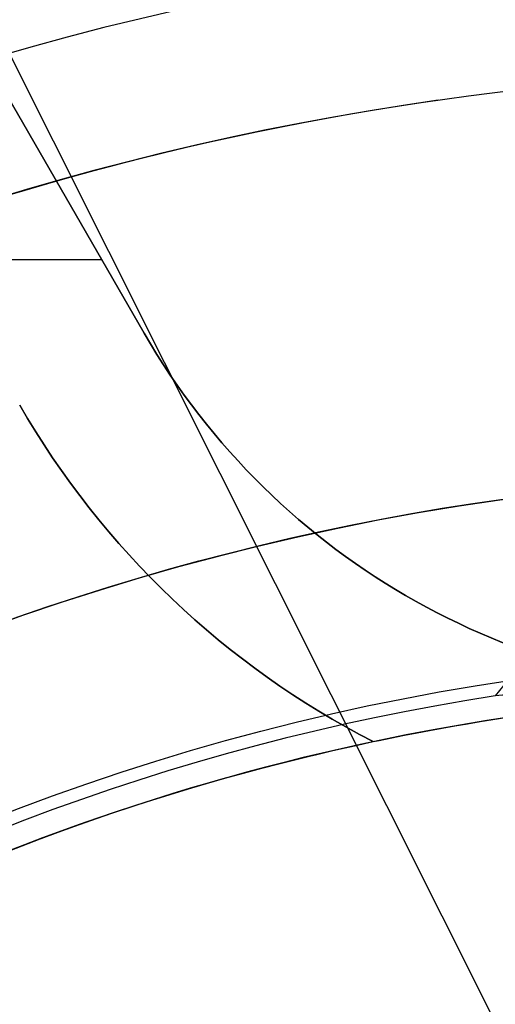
# Model space of a CAD drawing. Extents: x 16119 to 17321, y -6854 to -5812.
# Tile 24 of 68: x 16708 to 16715, y -6444 to -6430. Entities that reach past the tile are written whole.
import ezdxf

# ---------------------------------------------------------------- set-up
doc = ezdxf.new("R2010")
doc.units = 0
doc.layers.get('0').update_dxf_attribs({"linetype": 'CONTINUOUS'})
for name, color, linetype in [('BLANCO_METALICO', 7, 'CONTINUOUS'), ('COLOR', 7, 'CONTINUOUS'), ('LUZ', 7, 'CONTINUOUS')]:
    doc.layers.add(name, color=color, linetype=linetype)

msp = doc.modelspace()

# ---------------------------------------------------------------- linework, layer by layer
at = {"extrusion": (-0.2249510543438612, 1.815235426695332e-15, 0.974370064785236)}
msp.add_lwpolyline([(6430.280943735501, 16368.81340159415), (6429.80552891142, 16368.47828393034), (6429.332365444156, 16368.13909265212), (6428.861502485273, 16367.79585114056), (6428.392988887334, 16367.44858360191), (6427.926873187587, 16367.09731506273), (6427.463203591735, 16366.74207136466), (6427.002027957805, 16366.38287915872), (6426.543393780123, 16366.01976589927), (6426.087348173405, 16365.65275983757), (6425.633937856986, 16365.28189001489), (6425.183209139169, 16364.9071862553), (6424.735207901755, 16364.52867915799), (6424.289979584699, 16364.14640008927), (6423.84756917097, 16363.76038117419), (6423.40802117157, 16363.3706552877), (6422.971379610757, 16362.97725604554), (6422.537688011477, 16362.58021779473), (6422.106989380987, 16362.17957560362), (6421.679326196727, 16361.77536525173), (6421.254740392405, 16361.36762321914), (6420.833273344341, 16360.95638667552), (6420.414965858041, 16360.54169346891), (6419.999858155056, 16360.12358211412), (6419.587989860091, 16359.70209178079), (6419.179399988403, 16359.27726228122), (6418.77412693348, 16358.84913405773), (6418.372208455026, 16358.41774816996), (6417.973681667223, 16357.98314628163), (6417.578583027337, 16357.54537064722), (6417.186948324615, 16357.10446409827), (6416.79881266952, 16356.66047002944), (6416.414210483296, 16356.21343238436), (6416.033175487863, 16355.76339564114), (6415.655740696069, 16355.31040479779), (6415.281938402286, 16354.85450535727), (6414.911800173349, 16354.39574331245), (6414.545356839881, 16353.93416513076), (6414.182638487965, 16353.46981773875), (6413.823674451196, 16353.00274850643), (6413.468493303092, 16352.53300523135), (6413.117122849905, 16352.06063612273), (6412.769590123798, 16351.5856897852), (6412.425921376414, 16351.10821520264), (6412.086142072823, 16350.62826172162), (6411.750276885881, 16350.14587903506), (6411.418349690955, 16349.66111716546), (6411.090383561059, 16349.17402644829), (6410.766400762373, 16348.68465751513), (6410.446422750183, 16348.19306127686), (6410.130470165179, 16347.6992889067), (6409.818562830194, 16347.2033918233), (6409.510719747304, 16346.70542167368), (6409.206959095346, 16346.20543031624), (6408.907298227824, 16345.70346980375), (6408.611753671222, 16345.19959236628), (6408.320341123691, 16344.69385039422), (6408.033075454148, 16344.18629642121), (6407.749970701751, 16343.67698310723), (6407.471040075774, 16343.16596322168), (6407.19629595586, 16342.65328962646), (6406.925749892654, 16342.13901525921), (6406.659412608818, 16341.62319311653), (6406.397294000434, 16341.10587623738), (6406.139403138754, 16340.58711768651), (6405.885748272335, 16340.06697053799), (6405.636336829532, 16339.54548785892), (6405.391175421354, 16339.02272269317), (6405.150269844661, 16338.49872804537), (6404.91362508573, 16337.97355686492), (6404.681245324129, 16337.44726203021), (6404.453133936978, 16336.91989633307), (6404.229293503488, 16336.39151246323), (6404.009725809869, 16335.86216299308), (6403.794431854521, 16335.33190036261), (6403.583411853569, 16334.80077686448), (6403.376665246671, 16334.2688446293), (6403.174190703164, 16333.7361556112), (6402.975986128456, 16333.2027615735), (6402.782048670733, 16332.6687140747), (6402.592374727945, 16332.13406445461), (6402.406959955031, 16331.59886382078), (6402.225799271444, 16331.06316303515), (6402.0488868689, 16330.52701270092), (6401.876216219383, 16329.99046314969), (6401.707780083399, 16329.45356442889), (6401.543570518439, 16328.91636628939), (6401.383578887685, 16328.37891817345), (6401.227795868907, 16327.8412692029), (6401.076211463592, 16327.30346816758), (6400.928815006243, 16326.76556351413), (6400.785595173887, 16326.22760333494), (6400.646539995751, 16325.68963535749), (6400.511636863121, 16325.15170693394), (6400.380872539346, 16324.61386503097), (6400.254233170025, 16324.07615621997), (6400.131704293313, 16323.53862666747), (6400.013270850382, 16323.00132212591), (6399.898917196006, 16322.46428792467), (6399.788627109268, 16321.9275689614), (6399.682383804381, 16321.39120969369), (6399.580169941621, 16320.85525413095), (6399.481967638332, 16320.31974582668), (6399.387758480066, 16319.784727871), (6399.297523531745, 16319.25024288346), (6399.211243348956, 16318.71633300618), (6399.128897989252, 16318.18303989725), (6399.050467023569, 16317.65040472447), (6398.975929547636, 16317.11846815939), (6398.905264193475, 16316.58727037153), (6398.8384491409, 16316.05685102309), (6398.775462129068, 16315.52724926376), (6398.716280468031, 16314.99850372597), (6398.660881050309, 16314.47065252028), (6398.609240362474, 16313.9437332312), (6398.561334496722, 16313.41778291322), (6398.517139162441, 16312.89283808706), (6398.476629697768, 16312.36893473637), (6398.439781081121, 16311.84610830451), (6398.406567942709, 16311.32439369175), (6398.376964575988, 16310.80382525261), (6398.350944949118, 16310.2844367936), (6398.328482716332, 16309.76626157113), (6398.30955122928, 16309.24933228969), (6398.294123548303, 16308.7336811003), (6398.282172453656, 16308.21933959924), (6398.273670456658, 16307.70633882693), (6398.268589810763, 16307.19470926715), (6398.266902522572, 16306.6844808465), (6398.268649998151, 16306.16523207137), (6398.273912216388, 16305.64453279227), (6398.282718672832, 16305.12241456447), (6398.295098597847, 16304.59890954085), (6398.311080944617, 16304.07405047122), (6398.330694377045, 16303.54787070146), (6398.353967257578, 16303.02040417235), (6398.380927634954, 16302.49168541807), (6398.411603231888, 16301.96174956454), (6398.446021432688, 16301.43063232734), (6398.484209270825, 16300.89837000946), (6398.526193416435, 16300.36499949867), (6398.572000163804, 16299.83055826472), (6398.621655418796, 16299.29508435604), (6398.67518468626, 16298.75861639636), (6398.732613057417, 16298.22119358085), (6398.793965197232, 16297.68285567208), (6398.859265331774, 16297.14364299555), (6398.92853723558, 16296.60359643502), (6399.001804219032, 16296.06275742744), (6399.079089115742, 16295.52116795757), (6399.160414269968, 16294.97887055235), (6399.245801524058, 16294.43590827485), (6399.335272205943, 16293.89232471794), (6399.428847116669, 16293.34816399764), (6399.526546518, 16292.80347074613), (6399.628390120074, 16292.25829010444), (6399.734397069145, 16291.71266771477), (6399.844585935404, 16291.16664971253), (6399.958974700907, 16290.62028271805), (6400.077580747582, 16290.0736138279), (6400.200420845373, 16289.52669060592), (6400.327511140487, 16288.97956107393), (6400.458867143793, 16288.43227370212), (6400.59450371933, 16287.88487739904), (6400.734435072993, 16287.33742150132), (6400.878674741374, 16286.7899557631), (6401.027235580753, 16286.24253034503), (6401.180129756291, 16285.69519580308), (6401.337368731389, 16285.14800307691), (6401.498963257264, 16284.60100347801), (6401.664923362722, 16284.05424867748), (6401.835258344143, 16283.50779069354), (6402.009976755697, 16282.9616818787), (6402.189086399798, 16282.41597490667), (6402.372594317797, 16281.87072275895), (6402.560506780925, 16281.32597871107), (6402.75282928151, 16280.78179631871), (6402.949566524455, 16280.23822940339), (6403.150722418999, 16279.69533203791), (6403.356300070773, 16279.1531585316), (6403.566301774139, 16278.61176341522), (6403.780729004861, 16278.07120142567), (6403.999582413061, 16277.53152749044), (6404.222861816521, 16276.99279671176), (6404.450566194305, 16276.45506435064), (6404.682693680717, 16275.91838581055), (6404.91924155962, 16275.38281662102), (6405.160206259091, 16274.84841242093), (6405.405583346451, 16274.31522894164), (6405.65536752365, 16273.78332198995), (6405.909552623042, 16273.25274743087), (6406.168131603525, 16272.7235611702), (6406.431096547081, 16272.19581913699), (6406.698438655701, 16271.66957726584), (6406.97014824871, 16271.14489147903), (6407.246214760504, 16270.62181766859), (6407.526626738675, 16270.10041167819), (6407.811371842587, 16269.58072928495), (6408.100436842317, 16269.06282618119), (6408.39380761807, 16268.54675795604), (6408.691469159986, 16268.03258007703), (6408.993405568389, 16267.52034787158), (6409.299600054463, 16267.01011650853), (6409.610034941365, 16266.50194097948), (6409.924691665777, 16265.9958760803), (6410.243550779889, 16265.49197639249), (6410.566591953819, 16264.99029626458), (6410.893793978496, 16264.49088979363), (6411.225134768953, 16263.99381080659), (6411.560591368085, 16263.4991128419), (6411.900139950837, 16263.00684913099), (6412.24375582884, 16262.51707257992), (6412.591413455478, 16262.02983575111), (6412.943086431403, 16261.54519084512), (6413.298747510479, 16261.06318968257), (6413.658368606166, 16260.58388368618), (6414.021920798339, 16260.10732386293), (6414.389374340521, 16259.63356078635), (6414.760698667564, 16259.16264457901), (6415.135862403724, 16258.69462489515), (6415.514833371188, 16258.22955090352), (6415.897578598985, 16257.76747127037), (6416.284064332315, 16257.30843414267), (6416.674256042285, 16256.8524871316), (6417.068118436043, 16256.39967729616), (6417.465615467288, 16255.95005112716), (6417.866710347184, 16255.50365453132), (6418.27136555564, 16255.06053281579), (6418.679542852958, 16254.62073067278), (6419.09120329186, 16254.18429216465), (6419.506307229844, 16253.75126070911), (6419.924814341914, 16253.32167906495), (6420.346683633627, 16252.89558931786), (6420.771873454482, 16252.47303286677), (6421.20034151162, 16252.05405041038), (6421.632044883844, 16251.63868193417), (6422.066940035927, 16251.22696669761), (6422.504982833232, 16250.8189432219), (6422.946128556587, 16250.41464927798), (6423.390331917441, 16250.01412187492), (6423.837547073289, 16249.61739724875), (6424.287727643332, 16249.22451085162), (6424.740826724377, 16248.83549734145), (6425.196796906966, 16248.45039057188), (6425.655590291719, 16248.06922358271), (6426.117158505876, 16247.69202859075), (6426.581452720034, 16247.31883698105), (6427.048423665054, 16246.94967929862), (6427.518021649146, 16246.5845852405), (6427.990196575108, 16246.22358364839), (6428.464897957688, 16245.86670250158), (6428.942074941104, 16245.51396891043), (6429.421676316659, 16245.16540911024), (6429.903650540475, 16244.82104845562), (6430.387945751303, 16244.48091141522), (6430.874509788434, 16244.14502156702), (6431.363290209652, 16243.81340159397)], dxfattribs=at)
at = {"extrusion": (-0.224951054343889, -4.293857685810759e-14, 0.9743700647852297)}
msp.add_lwpolyline([(6429.523326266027, 16243.81340159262), (6429.057395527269, 16244.15072514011), (6428.593736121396, 16244.49198488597), (6428.132394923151, 16244.83715706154), (6427.673418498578, 16245.18621712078), (6427.216853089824, 16245.53913974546), (6426.762744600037, 16245.89589885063), (6426.311138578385, 16246.25646759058), (6425.862080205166, 16246.62081836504), (6425.415614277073, 16246.98892282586), (6424.971785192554, 16247.36075188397), (6424.530636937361, 16247.73627571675), (6424.092213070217, 16248.11546377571), (6423.656556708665, 16248.49828479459), (6423.223710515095, 16248.88470679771), (6422.793716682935, 16249.27469710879), (6422.366616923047, 16249.66822235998), (6421.942452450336, 16250.0652485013), (6421.521263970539, 16250.46574081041), (6421.103091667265, 16250.86966390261), (6420.687975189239, 16251.27698174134), (6420.275953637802, 16251.68765764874), (6419.867065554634, 16252.10165431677), (6419.461348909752, 16252.5189338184), (6419.05884108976, 16252.93945761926), (6418.659578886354, 16253.36318658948), (6418.263598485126, 16253.7900810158), (6417.870935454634, 16254.220100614), (6417.481624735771, 16254.65320454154), (6417.09570063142, 16255.0893514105), (6416.713196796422, 16255.52849930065), (6416.334146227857, 16255.97060577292), (6415.958581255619, 16256.41562788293), (6415.586533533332, 16256.86352219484), (6415.218034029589, 16257.31424479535), (6414.853113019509, 16257.76775130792), (6414.491800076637, 16258.22399690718), (6414.134124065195, 16258.68293633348), (6413.780113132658, 16259.14452390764), (6413.429794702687, 16259.60871354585), (6413.083195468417, 16260.07545877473), (6412.740341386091, 16260.54471274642), (6412.40125766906, 16261.01642825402), (6412.065968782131, 16261.49055774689), (6411.734498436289, 16261.9670533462), (6411.406869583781, 16262.4458668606), (6411.083104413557, 16262.92694980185), (6410.76322434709, 16263.41025340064), (6410.44725003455, 16263.89572862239), (6410.13520135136, 16264.38332618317), (6409.827097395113, 16264.87299656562), (6409.522956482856, 16265.36469003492), (6409.222796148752, 16265.85835665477), (6408.926633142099, 16266.35394630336), (6408.634483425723, 16266.85140868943), (6408.346362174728, 16267.3506933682), (6408.062283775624, 16267.85174975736), (6407.782261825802, 16268.35452715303), (6407.506309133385, 16268.8589747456), (6407.234437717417, 16269.36504163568), (6406.966658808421, 16269.8726768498), (6406.702982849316, 16270.38182935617), (6406.443419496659, 16270.89244808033), (6406.187977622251, 16271.40448192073), (6405.936665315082, 16271.91787976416), (6405.689489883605, 16272.43259050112), (6405.446457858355, 16272.94856304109), (6405.207574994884, 16273.46574632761), (6404.972846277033, 16273.98408935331), (6404.742275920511, 16274.50354117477), (6404.515867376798, 16275.0240509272), (6404.293623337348, 16275.54556783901), (6404.075545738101, 16276.06804124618), (6403.861635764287, 16276.59142060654), (6403.651893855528, 16277.11565551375), (6403.446319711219, 16277.6406957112), (6403.24491229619, 16278.16649110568), (6403.047669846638, 16278.69299178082), (6402.85458987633, 16279.22014801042), (6402.665669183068, 16279.74791027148), (6402.480903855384, 16280.27622925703), (6402.300289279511, 16280.80505588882), (6402.123820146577, 16281.33434132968), (6401.951490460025, 16281.86403699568), (6401.783293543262, 16282.39409456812), (6401.619222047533, 16282.92446600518), (6401.459267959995, 16283.45510355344), (6401.303422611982, 16283.98595975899), (6401.151676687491, 16284.51698747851), (6401.004020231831, 16285.04813988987), (6400.860442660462, 16285.57937050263), (6400.720932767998, 16286.11063316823), (6400.585478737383, 16286.64188208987), (6400.454068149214, 16287.17307183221), (6400.326687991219, 16287.70415733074), (6400.203324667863, 16288.2350939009), (6400.083964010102, 16288.76583724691), (6399.968591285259, 16289.29634347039), (6399.857191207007, 16289.82656907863), (6399.749747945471, 16290.3564709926), (6399.64624513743, 16290.88600655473), (6399.546665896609, 16291.41513353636), (6399.45099282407, 16291.94381014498), (6399.359208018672, 16292.47199503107), (6399.271293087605, 16292.99964729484), (6399.187229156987, 16293.52672649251), (6399.106996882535, 16294.05319264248), (6399.030576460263, 16294.57900623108), (6398.957947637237, 16295.10412821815), (6398.889089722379, 16295.62852004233), (6398.82398159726, 16296.15214362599), (6398.762601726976, 16296.67496138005), (6398.704928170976, 16297.19693620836), (6398.650938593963, 16297.71803151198), (6398.600610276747, 16298.23821119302), (6398.553920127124, 16298.75743965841), (6398.510844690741, 16299.27568182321), (6398.471360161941, 16299.79290311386), (6398.435442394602, 16300.30906947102), (6398.403066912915, 16300.82414735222), (6398.374208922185, 16301.33810373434), (6398.348843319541, 16301.85090611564), (6398.326944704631, 16302.36252251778), (6398.308487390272, 16302.87292148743), (6398.29344541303, 16303.38207209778), (6398.281792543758, 16303.88994394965), (6398.273502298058, 16304.39650717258), (6398.268547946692, 16304.9017324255), (6398.266902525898, 16305.4055908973), (6398.268695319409, 16305.93152943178), (6398.274094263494, 16306.45895561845), (6398.28313000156, 16306.98783665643), (6398.295832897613, 16307.51813911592), (6398.312233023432, 16308.04982893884), (6398.332360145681, 16308.58287143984), (6398.356243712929, 16309.1172313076), (6398.383912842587, 16309.65287260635), (6398.415396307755, 16310.18975877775), (6398.45072252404, 16310.72785264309), (6398.48991953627, 16311.26711640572), (6398.5330150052, 16311.8075116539), (6398.580036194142, 16312.34899936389), (6398.631009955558, 16312.89153990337), (6398.685962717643, 16313.43509303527), (6398.744920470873, 16313.97961792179), (6398.807908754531, 16314.52507312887), (6398.874952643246, 16315.07141663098), (6398.946076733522, 16315.61860581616), (6399.021305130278, 16316.16659749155), (6399.100661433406, 16316.71534788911), (6399.184168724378, 16317.26481267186), (6399.271849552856, 16317.81494694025), (6399.363725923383, 16318.36570523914), (6399.4598192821, 16318.91704156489), (6399.560150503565, 16319.46890937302), (6399.664739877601, 16320.02126158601), (6399.773607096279, 16320.57405060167), (6399.886771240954, 16321.12722830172), (6400.004250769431, 16321.68074606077), (6400.126063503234, 16322.23455475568), (6400.252226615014, 16322.78860477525), (6400.382756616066, 16323.3428460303), (6400.517669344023, 16323.89722796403), (6400.65697995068, 16324.45169956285), (6400.800702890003, 16325.00620936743), (6400.948851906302, 16325.56070548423), (6401.101440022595, 16326.11513559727), (6401.25847952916, 16326.66944698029), (6401.419981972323, 16327.22358650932), (6401.585958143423, 16327.77750067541), (6401.756418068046, 16328.33113559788), (6401.931370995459, 16328.8844370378), (6402.110825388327, 16329.43735041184), (6402.294788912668, 16329.98982080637), (6402.483268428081, 16330.54179299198), (6402.676269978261, 16331.09321143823), (6402.873798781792, 16331.64402032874), (6403.075859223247, 16332.19416357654), (6403.282454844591, 16332.74358483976), (6403.493588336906, 16333.29222753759), (6403.709261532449, 16333.8400348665), (6403.929475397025, 16334.3869498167), (6404.154230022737, 16334.93291518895), (6404.38352462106, 16335.47787361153), (6404.617357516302, 16336.02176755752), (6404.855726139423, 16336.56453936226), (6405.098627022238, 16337.10613124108), (6405.346055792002, 16337.64648530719), (6405.598007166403, 16338.18554358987), (6405.854474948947, 16338.72324805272), (6406.115452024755, 16339.25954061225), (6406.38093035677, 16339.79436315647), (6406.650900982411, 16340.3276575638), (6406.925354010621, 16340.85936572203), (6407.204278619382, 16341.38942954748), (6407.487663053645, 16341.91779100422), (6407.775494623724, 16342.44439212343), (6408.067759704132, 16342.96917502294), (6408.364443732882, 16343.49208192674), (6408.665531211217, 16344.0130551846), (6408.97100570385, 16344.53203729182), (6409.280849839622, 16345.04897090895), (6409.595045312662, 16345.56379888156), (6409.913572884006, 16346.07646426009), (6410.236412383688, 16346.58691031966), (6410.5635427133, 16347.09508057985), (6410.894941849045, 16347.6009188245), (6411.230586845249, 16348.10436912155), (6411.570453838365, 16348.60537584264), (6411.914518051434, 16349.10388368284), (6412.262753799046, 16349.59983768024), (6412.615134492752, 16350.0931832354), (6412.971632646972, 16350.58386613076), (6413.332219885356, 16351.07183254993), (6413.696866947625, 16351.5570290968), (6414.065543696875, 16352.0394028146), (6414.438219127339, 16352.51890120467), (6414.814861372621, 16352.99547224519), (6415.195437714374, 16353.4690644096), (6415.579914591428, 16353.93962668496), (6415.968257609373, 16354.40710858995), (6416.360431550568, 16354.87146019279), (6416.756400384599, 16355.33263212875), (6417.156127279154, 16355.79057561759), (6417.559574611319, 16356.24524248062), (6417.966703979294, 16356.69658515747), (6418.377476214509, 16357.14455672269), (6418.791851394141, 16357.58911090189), (6419.209788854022, 16358.03020208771), (6419.631247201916, 16358.46778535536), (6420.056184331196, 16358.90181647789), (6420.484557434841, 16359.33225194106), (6420.916323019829, 16359.75904895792), (6421.351436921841, 16360.18216548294), (6421.789854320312, 16360.60156022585), (6422.2315297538, 16361.01719266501), (6422.676417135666, 16361.42902306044), (6423.124469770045, 16361.83701246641), (6423.575640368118, 16362.24112274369), (6424.029881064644, 16362.64131657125), (6424.487143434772, 16363.03755745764), (6424.94737851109, 16363.42980975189), (6425.410536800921, 16363.81803865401), (6425.876568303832, 16364.20221022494), (6426.345422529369, 16364.58229139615), (6426.817048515, 16364.95824997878), (6427.291394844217, 16365.33005467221), (6427.768409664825, 16365.69767507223), (6428.248040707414, 16366.0610816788), (6428.73023530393, 16366.42024590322), (6429.214940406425, 16366.77514007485), (6429.702102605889, 16367.1257374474), (6430.19166815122, 16367.47201220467), (6430.683582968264, 16367.81393946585), (6431.17779267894, 16368.15149529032), (6431.674242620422, 16368.48465668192), (6432.172877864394, 16368.81340159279)], dxfattribs=at)
at = {"extrusion": (-0.2249510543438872, -3.813241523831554e-14, 0.9743700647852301)}
msp.add_lwpolyline([(6435.731131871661, 16243.81340159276), (6435.220582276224, 16244.12236999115), (6434.712036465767, 16244.43603470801), (6434.205554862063, 16244.75437677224), (6433.701197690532, 16245.07737613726), (6433.199024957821, 16245.40501168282), (6432.699096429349, 16245.73726121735), (6432.201471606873, 16246.07410148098), (6431.706209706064, 16246.41550814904), (6431.213369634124, 16246.76145583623), (6430.723009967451, 16247.11191810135), (6430.23518892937, 16247.4668674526), (6429.749964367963, 16247.82627535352), (6429.267393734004, 16248.1901122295), (6428.787534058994, 16248.55834747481), (6428.310441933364, 16248.93094946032), (6427.836173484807, 16249.30788554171), (6427.364784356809, 16249.68912206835), (6426.896329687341, 16250.07462439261), (6426.430864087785, 16250.46435687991), (6425.96844162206, 16250.85828291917), (6425.509115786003, 16251.25636493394), (6425.052939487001, 16251.65856439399), (6424.59996502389, 16252.06484182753), (6424.15024406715, 16252.47515683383), (6423.703827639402, 16252.88946809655), (6423.260766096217, 16253.30773339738), (6422.821109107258, 16253.72990963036), (6422.384905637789, 16254.15595281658), (6421.952203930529, 16254.58581811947), (6421.523051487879, 16255.01945986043), (6421.097495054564, 16255.45683153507), (6420.675580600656, 16255.89788582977), (6420.257353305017, 16256.34257463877), (6419.842857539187, 16256.79084908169), (6419.432136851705, 16257.24265952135), (6419.02523395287, 16257.69795558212), (6418.622190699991, 16258.15668616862), (6418.22304808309, 16258.61879948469), (6417.82784621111, 16259.08424305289), (6417.436624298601, 16259.55296373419), (6417.049420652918, 16260.02490774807), (6416.666272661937, 16260.50002069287), (6416.287216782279, 16260.97824756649), (6415.912288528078, 16261.45953278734), (6415.541522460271, 16261.94382021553), (6415.174952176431, 16262.43105317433), (6414.812610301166, 16262.92117447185), (6414.454528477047, 16263.41412642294), (6414.100737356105, 16263.90985087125), (6413.751266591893, 16264.40828921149), (6413.406144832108, 16264.90938241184), (6413.065399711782, 16265.41307103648), (6412.729057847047, 16265.91929526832), (6412.397144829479, 16266.4279949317), (6412.069685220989, 16266.93910951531), (6411.746702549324, 16267.45257819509), (6411.428219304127, 16267.96833985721), (6411.114256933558, 16268.48633312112), (6410.804835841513, 16269.00649636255), (6410.499975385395, 16269.52876773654), (6410.199693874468, 16270.05308520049), (6409.904008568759, 16270.57938653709), (6409.612935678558, 16271.10760937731), (6409.326490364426, 16271.63769122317), (6409.044686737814, 16272.16956947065), (6408.76753786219, 16272.7031814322), (6408.495055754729, 16273.23846435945), (6408.227251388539, 16273.77535546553), (6407.964134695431, 16274.3137919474), (6407.705714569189, 16274.85371100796), (6407.451998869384, 16275.39504987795), (6407.202994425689, 16275.93774583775), (6406.958707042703, 16276.48173623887), (6406.719141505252, 16277.02695852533), (6406.484301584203, 16277.57335025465), (6406.254190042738, 16278.12084911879), (6406.028808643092, 16278.66939296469), (6405.808158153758, 16279.21891981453), (6405.592238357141, 16279.76936788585), (6405.381048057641, 16280.32067561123), (6405.174585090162, 16280.8727816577), (6404.972846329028, 16281.42562494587), (6404.775827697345, 16281.97914466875), (6404.583524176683, 16282.53328031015), (6404.395929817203, 16283.08797166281), (6404.213037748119, 16283.64315884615), (6404.034840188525, 16284.19878232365), (6403.861328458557, 16284.7547829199), (6403.692492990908, 16285.31110183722), (6403.52832334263, 16285.86768067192), (6403.368808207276, 16286.42446143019), (6403.213935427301, 16286.98138654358), (6403.063692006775, 16287.53839888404), (6402.918064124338, 16288.09544177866), (6402.777037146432, 16288.65245902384), (6402.640595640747, 16289.20939489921), (6402.508723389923, 16289.76619418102), (6402.381403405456, 16290.32280215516), (6402.258617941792, 16290.87916462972), (6402.140348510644, 16291.43522794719), (6402.026575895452, 16291.99093899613), (6401.917280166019, 16292.54624522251), (6401.81244069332, 16293.10109464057), (6401.712036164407, 16293.65543584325), (6401.616044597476, 16294.2092180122), (6401.524443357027, 16294.76239092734), (6401.437209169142, 16295.31490497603), (6401.354318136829, 16295.86671116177), (6401.275745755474, 16296.41776111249), (6401.201466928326, 16296.96800708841), (6401.131455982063, 16297.51740198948), (6401.065686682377, 16298.06589936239), (6401.004132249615, 16298.61345340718), (6400.946765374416, 16299.16001898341), (6400.893558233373, 16299.70555161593), (6400.844482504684, 16300.25000750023), (6400.799509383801, 16300.79334350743), (6400.758609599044, 16301.33551718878), (6400.7217534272, 16301.8764867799), (6400.688910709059, 16302.41621120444), (6400.660050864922, 16302.95465007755), (6400.635142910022, 16303.49176370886), (6400.614155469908, 16304.02751310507), (6400.597056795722, 16304.56185997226), (6400.583814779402, 16305.09476671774), (6400.574396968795, 16305.62619645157), (6400.568770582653, 16306.15611298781), (6400.56690252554, 16306.68448084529), (6400.568701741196, 16307.20302176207), (6400.574120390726, 16307.72305499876), (6400.583189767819, 16308.24454703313), (6400.595940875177, 16308.76746368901), (6400.612404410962, 16309.29177013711), (6400.632610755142, 16309.81743089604), (6400.656589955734, 16310.34440983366), (6400.684371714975, 16310.8726701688), (6400.715985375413, 16311.40217447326), (6400.751459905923, 16311.93288467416), (6400.790823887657, 16312.46476205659), (6400.834105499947, 16312.99776726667), (6400.881332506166, 16313.53186031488), (6400.932532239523, 16314.06700057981), (6400.987731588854, 16314.60314681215), (6401.046956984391, 16315.14025713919), (6401.110234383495, 16315.67828906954), (6401.177589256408, 16316.21719949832), (6401.249046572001, 16316.75694471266), (6401.324630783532, 16317.29748039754), (6401.404365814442, 16317.83876164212), (6401.488275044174, 16318.38074294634), (6401.576381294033, 16318.92337822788), (6401.668706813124, 16319.46662082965), (6401.765273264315, 16320.01042352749), (6401.86610171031, 16320.55473853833), (6401.971212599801, 16321.09951752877), (6402.0806257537, 16321.64471162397), (6402.194360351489, 16322.19027141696), (6402.312434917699, 16322.73614697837), (6402.434867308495, 16323.28228786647), (6402.561674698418, 16323.82864313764), (6402.692873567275, 16324.37516135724), (6402.828479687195, 16324.92179061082), (6402.968508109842, 16325.46847851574), (6403.112973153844, 16326.01517223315), (6403.261888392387, 16326.56181848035), (6403.415266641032, 16327.10836354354), (6403.573119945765, 16327.65475329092), (6403.735459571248, 16328.20093318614), (6403.902295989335, 16328.74684830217), (6404.073638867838, 16329.29244333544), (6404.249497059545, 16329.83766262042), (6404.429878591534, 16330.38245014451), (6404.614790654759, 16330.92674956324), (6404.804239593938, 16331.47050421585), (6404.998230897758, 16332.01365714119), (6405.196769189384, 16332.55615109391), (6405.39985821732, 16333.09792856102), (6405.607500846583, 16333.63893177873), (6405.819699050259, 16334.17910274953), (6406.036453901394, 16334.71838325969), (6406.257765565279, 16335.25671489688), (6406.483633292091, 16335.79403906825), (6406.714055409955, 16336.33029701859), (6406.949029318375, 16336.86542984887), (6407.188551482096, 16337.39937853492), (6407.43261742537, 16337.9320839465), (6407.68122172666, 16338.46348686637), (6407.934358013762, 16338.99352800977), (6408.192018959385, 16339.52214804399), (6408.454196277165, 16340.04928760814), (6408.720880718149, 16340.5748873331), (6408.992062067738, 16341.09888786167), (6409.267729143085, 16341.62122986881), (6409.547869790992, 16342.14185408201), (6409.832470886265, 16342.66070130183), (6410.121518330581, 16343.17771242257), (6410.414997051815, 16343.69282845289), (6410.712891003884, 16344.20599053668), (6411.015183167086, 16344.71713997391), (6411.321855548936, 16345.22621824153), (6411.632889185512, 16345.73316701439), (6411.948264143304, 16346.23792818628), (6412.267959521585, 16346.74044389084), (6412.591953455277, 16347.24065652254), (6412.920223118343, 16347.73850875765), (6413.252744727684, 16348.23394357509), (6413.589493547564, 16348.72690427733), (6413.930443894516, 16349.2173345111), (6414.275569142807, 16349.70517828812), (6414.624841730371, 16350.19038000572), (6414.978233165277, 16350.67288446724), (6415.335714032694, 16351.15263690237), (6415.697254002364, 16351.62958298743), (6416.062821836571, 16352.10366886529), (6416.432385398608, 16352.57484116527), (6416.805911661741, 16353.04304702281), (6417.183366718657, 16353.50823409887), (6417.564715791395, 16353.97035059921), (6417.949923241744, 16354.42934529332), (6418.338952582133, 16354.88516753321), (6418.731766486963, 16355.33776727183), (6419.128326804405, 16355.7870950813), (6419.528594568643, 16356.23310217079), (6419.932530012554, 16356.67574040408), (6420.340092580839, 16357.11496231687), (6420.751240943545, 16357.55072113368), (6421.165933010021, 16357.98297078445), (6421.584125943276, 16358.41166592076), (6422.005776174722, 16358.83676193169), (6422.430839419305, 16359.25821495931), (6422.859270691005, 16359.6759819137), (6423.291024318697, 16360.09002048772), (6423.726053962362, 16360.50028917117), (6424.164312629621, 16360.90674726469), (6424.605752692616, 16361.30935489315), (6425.050325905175, 16361.70807301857), (6425.4979834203, 16362.10286345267), (6425.948675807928, 16362.49368886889), (6426.402353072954, 16362.88051281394), (6426.858964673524, 16363.26329971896), (6427.318459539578, 16363.64201491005), (6427.780786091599, 16364.01662461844), (6428.245892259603, 16364.38709599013), (6428.713725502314, 16364.75339709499), (6429.184232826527, 16365.11549693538), (6429.657360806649, 16365.47336545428), (6430.133055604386, 16365.82697354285), (6430.611262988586, 16366.17629304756), (6431.091928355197, 16366.5212967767), (6431.574996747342, 16366.86195850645), (6432.060412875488, 16367.19825298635), (6432.548121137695, 16367.53015594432), (6433.038065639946, 16367.8576440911), (6433.530190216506, 16368.18069512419), (6434.024438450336, 16368.49928773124), (6434.520753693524, 16368.81340159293)], dxfattribs=at)
at = {"extrusion": (-0.2249510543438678, -2.125442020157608e-14, 0.9743700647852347)}
msp.add_lwpolyline([(6436.038130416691, 16368.45963077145), (6435.524016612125, 16368.15204146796), (6435.01188904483, 16367.83970087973), (6434.50180909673, 16367.52262759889), (6433.99383796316, 16367.20084131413), (6433.488036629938, 16366.87436280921), (6432.984465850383, 16366.54321396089), (6432.48318612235, 16366.20741773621), (6431.984257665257, 16365.86699818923), (6431.487740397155, 16365.52198045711), (6430.993693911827, 16365.17239075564), (6430.502177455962, 16364.81825637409), (6430.013249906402, 16364.45960566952), (6429.52696974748, 16364.09646806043), (6429.043395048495, 16363.72887401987), (6428.562583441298, 16363.3568550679), (6428.084592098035, 16362.98044376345), (6427.609477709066, 16362.59967369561), (6427.137296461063, 16362.21457947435), (6426.668104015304, 16361.82519672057), (6426.201955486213, 16361.43156205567), (6425.7389054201, 16361.03371309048), (6425.279007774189, 16360.63168841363), (6424.822315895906, 16360.22552757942), (6424.368882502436, 16359.81527109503), (6423.918759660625, 16359.40096040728), (6423.471998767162, 16358.98263788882), (6423.028650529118, 16358.56034682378), (6422.588764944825, 16358.13413139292), (6422.152391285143, 16357.7040366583), (6421.71957807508, 16357.27010854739), (6421.29037307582, 16356.83239383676), (6420.86482326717, 16356.39094013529), (6420.442974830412, 16355.94579586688), (6420.024873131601, 16355.49701025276), (6419.610562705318, 16355.04463329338), (6419.200087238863, 16354.58871574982), (6418.793489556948, 16354.12930912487), (6418.390811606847, 16353.66646564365), (6417.992094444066, 16353.20023823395), (6417.597378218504, 16352.73068050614), (6417.206702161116, 16352.25784673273), (6416.82010457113, 16351.78179182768), (6416.437622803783, 16351.30257132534), (6416.059293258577, 16350.82024135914), (6415.685151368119, 16350.33485863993), (6415.31523158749, 16349.84648043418), (6414.949567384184, 16349.35516454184), (6414.588191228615, 16348.86096927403), (6414.231134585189, 16348.3639534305), (6413.878427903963, 16347.86417627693), (6413.530100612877, 16347.36169752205), (6413.186181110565, 16346.85657729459), (6412.846696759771, 16346.34887612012), (6412.51167388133, 16345.83865489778), (6412.181137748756, 16345.32597487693), (6411.855112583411, 16344.81089763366), (6411.53362155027, 16344.29348504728), (6411.216686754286, 16343.7737992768), (6410.90432923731, 16343.25190273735), (6410.59656897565, 16342.72785807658), (6410.293424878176, 16342.20172815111), (6409.994914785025, 16341.673576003), (6409.701055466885, 16341.14346483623), (6409.411862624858, 16340.61145799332), (6409.127350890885, 16340.07761893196), (6408.847533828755, 16339.54201120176), (6408.57242393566, 16339.00469842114), (6408.302032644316, 16338.46574425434), (6408.036370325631, 16337.92521238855), (6407.775446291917, 16337.38316651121), (6407.519268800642, 16336.83967028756), (6407.267845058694, 16336.29478733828), (6407.021181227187, 16335.74858121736), (6406.779282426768, 16335.20111539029), (6406.542152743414, 16334.65245321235), (6406.30979523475, 16334.10265790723), (6406.082211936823, 16333.55179254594), (6405.859403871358, 16332.99992002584), (6405.641371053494, 16332.4471030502), (6405.42811249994, 16331.89340410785), (6405.219626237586, 16331.33888545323), (6405.015909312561, 16330.78360908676), (6404.816957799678, 16330.22763673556), (6404.622766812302, 16329.67102983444), (6404.433330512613, 16329.11384950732), (6404.248642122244, 16328.556156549), (6404.068693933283, 16327.99801140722), (6403.89347731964, 16327.43947416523), (6403.722982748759, 16326.88060452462), (6403.557199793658, 16326.32146178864), (6403.396117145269, 16325.76210484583), (6403.239722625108, 16325.20259215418), (6403.088003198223, 16324.64298172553), (6402.940944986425, 16324.08333111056), (6402.79853328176, 16323.52369738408), (6402.660752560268, 16322.9641371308), (6402.527586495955, 16322.40470643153), (6402.399017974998, 16321.84546084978), (6402.275029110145, 16321.28645541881), (6402.155601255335, 16320.72774462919), (6402.040715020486, 16320.16938241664), (6401.930350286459, 16319.61142215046), (6401.824486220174, 16319.05391662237), (6401.723101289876, 16318.49691803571), (6401.626173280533, 16317.94047799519), (6401.533679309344, 16317.38464749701), (6401.445595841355, 16316.82947691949), (6401.361898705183, 16316.27501601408), (6401.282563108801, 16315.7213138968), (6401.207563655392, 16315.16841904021), (6401.136874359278, 16314.61637926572), (6401.07046866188, 16314.06524173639), (6401.008319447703, 16313.51505295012), (6400.950399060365, 16312.96585873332), (6400.896679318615, 16312.41770423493), (6400.847131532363, 16311.87063392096), (6400.801726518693, 16311.32469156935), (6400.76043461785, 16310.77992026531), (6400.723225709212, 16310.236362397), (6400.690069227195, 16309.69405965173), (6400.66093417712, 16309.15305301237), (6400.635789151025, 16308.61338275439), (6400.614602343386, 16308.07508844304), (6400.597341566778, 16307.53820893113), (6400.583974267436, 16307.00278235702), (6400.574467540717, 16306.46884614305), (6400.568788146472, 16305.93643699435), (6400.566902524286, 16305.40559089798), (6400.568654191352, 16304.89394761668), (6400.573929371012, 16304.38085096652), (6400.582758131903, 16303.86633313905), (6400.595170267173, 16303.35042694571), (6400.611195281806, 16302.83316581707), (6400.63086237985, 16302.31458380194), (6400.654200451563, 16301.79471556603), (6400.681238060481, 16301.27359639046), (6400.712003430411, 16300.75126216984), (6400.746524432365, 16300.22774941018), (6400.784828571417, 16299.70309522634), (6400.826942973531, 16299.17733733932), (6400.872894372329, 16298.65051407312), (6400.922709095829, 16298.12266435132), (6400.97641305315, 16297.59382769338), (6401.034031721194, 16297.06404421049), (6401.09559013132, 16296.53335460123), (6401.16111285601, 16296.0018001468), (6401.230623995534, 16295.46942270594), (6401.304147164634, 16294.9362647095), (6401.381705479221, 16294.4023691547), (6401.463321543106, 16293.86777959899), (6401.549017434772, 16293.33254015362), (6401.638814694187, 16292.79669547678), (6401.732734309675, 16292.2602907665), (6401.830796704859, 16291.72337175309), (6401.933021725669, 16291.18598469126), (6402.039428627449, 16290.64817635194), (6402.150036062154, 16290.10999401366), (6402.264862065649, 16289.57148545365), (6402.383924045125, 16289.0326989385), (6402.507238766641, 16288.49368321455), (6402.634822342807, 16287.95448749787), (6402.766690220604, 16287.41516146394), (6402.902857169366, 16286.87575523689), (6403.043337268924, 16286.3363193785), (6403.188143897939, 16285.79690487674), (6403.3372897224, 16285.25756313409), (6403.490786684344, 16284.71834595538), (6403.648645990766, 16284.17930553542), (6403.810878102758, 16283.6404944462), (6403.977492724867, 16283.10196562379), (6404.148498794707, 16282.56377235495), (6404.323904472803, 16282.02596826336), (6404.503717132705, 16281.48860729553), (6404.68794335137, 16280.9517437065), (6404.876588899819, 16280.41543204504), (6405.069658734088, 16279.87972713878), (6405.267156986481, 16279.34468407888), (6405.469086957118, 16278.81035820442), (6405.675451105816, 16278.27680508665), (6405.886251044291, 16277.7440805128), (6406.101487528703, 16277.21224046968), (6406.321160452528, 16276.6813411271), (6406.545268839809, 16276.15143882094), (6406.773810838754, 16275.62259003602), (6407.006783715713, 16275.09485138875), (6407.244183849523, 16274.56827960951), (6407.486006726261, 16274.04293152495), (6407.732246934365, 16273.51886403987), (6407.982898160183, 16272.99613411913), (6408.237953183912, 16272.47479876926), (6408.497403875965, 16271.95491501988), (6408.761241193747, 16271.43653990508), (6409.029455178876, 16270.91973044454), (6409.302034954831, 16270.40454362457), (6409.578968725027, 16269.891036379), (6409.860243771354, 16269.37926557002), (6410.145846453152, 16268.8692879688), (6410.435762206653, 16268.3611602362), (6410.729975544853, 16267.85493890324), (6411.028470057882, 16267.35068035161), (6411.331228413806, 16266.84844079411), (6411.638232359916, 16266.34827625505), (6411.949462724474, 16265.85024255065), (6412.264899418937, 16265.35439526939), (6412.584521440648, 16264.86078975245), (6412.908306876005, 16264.36948107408), (6413.236232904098, 16263.88052402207), (6413.568275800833, 16263.39397307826), (6413.904410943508, 16262.90988239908), (6414.244612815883, 16262.42830579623), (6414.58885501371, 16261.9492967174), (6414.937110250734, 16261.47290822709), (6415.289350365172, 16260.99919298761), (6415.64554632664, 16260.52820324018), (6416.005668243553, 16260.05999078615), (6416.369685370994, 16259.59460696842), (6416.737566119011, 16259.13210265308), (6417.109278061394, 16258.67252821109), (6417.484787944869, 16258.21593350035), (6417.86406169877, 16257.76236784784), (6418.247064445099, 16257.31188003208), (6418.633760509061, 16256.86451826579), (6419.024113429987, 16256.42033017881), (6419.418085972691, 16255.9793628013), (6419.815640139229, 16255.54166254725), (6420.216737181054, 16255.10727519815), (6420.621337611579, 16254.67624588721), (6421.029401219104, 16254.24861908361), (6421.44088708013, 16253.82443857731), (6421.855753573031, 16253.40374746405), (6422.273958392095, 16252.98658813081), (6422.695458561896, 16252.57300224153), (6423.120210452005, 16252.16303072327), (6423.54816979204, 16251.75671375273), (6423.979291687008, 16251.35409074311), (6424.413530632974, 16250.9552003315), (6424.850840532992, 16250.56008036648), (6425.291174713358, 16250.16876789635), (6425.734485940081, 16249.7812991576), (6426.18072643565, 16249.39770956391), (6426.629847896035, 16249.01803369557), (6427.081801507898, 16248.64230528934), (6427.536537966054, 16248.27055722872), (6427.994007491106, 16247.90282153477), (6428.454159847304, 16247.53912935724), (6428.91694436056, 16247.17951096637), (6429.382309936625, 16246.82399574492), (6429.850205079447, 16246.47261218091), (6430.320577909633, 16246.12538786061), (6430.793376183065, 16245.78234946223), (6431.2685473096, 16245.44352274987), (6431.746038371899, 16245.1089325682), (6432.225796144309, 16244.77860283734), (6432.707767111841, 16244.4525565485), (6433.191897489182, 16244.1308157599), (6433.678133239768, 16243.8134015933)], dxfattribs=at)
msp.add_lwpolyline([(16715.04185609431, -6431.146030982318), (16714.71205715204, -6431.185583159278), (16714.38257214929, -6431.227850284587), (16714.05342297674, -6431.272825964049), (16713.7246315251, -6431.320503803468), (16713.39621968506, -6431.370877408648), (16713.06820934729, -6431.423940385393), (16712.74062240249, -6431.479686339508), (16712.41348074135, -6431.538108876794), (16712.08680625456, -6431.59920160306), (16711.7606208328, -6431.662958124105), (16711.43494636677, -6431.729372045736), (16711.10980474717, -6431.798436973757), (16710.78521786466, -6431.870146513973), (16710.46120760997, -6431.944494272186), (16710.13779587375, -6432.0214738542), (16709.81500454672, -6432.10107886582), (16709.49285551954, -6432.183302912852), (16709.17137068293, -6432.268139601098), (16708.85057192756, -6432.355582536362), (16708.53048114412, -6432.445625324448), (16708.21112022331, -6432.53826157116), (16707.89251105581, -6432.633484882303)])
at = {"extrusion": (0, 0, -1)}
for centre, radius, start, end in [((-16719.67974614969, -6471.509358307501, -89.37470231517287), 70.9424557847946, 329.9999999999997, 149.9999999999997), ((-16719.67974614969, -6471.509358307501, -46.50000292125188), 70.9424557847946, 329.9999999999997, 149.9999999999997), ((-16719.67974614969, -6471.509358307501, -88.12500292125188), 52.0912327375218, 329.9999999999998, 149.9999999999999), ((-16719.67974614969, -6471.509358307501, -62.12500292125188), 47.0345567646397, 330.0000000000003, 150.0000000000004), ((-16719.67974614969, -6471.509358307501, -89.37470231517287), 70.94245578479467, 149.9999999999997, 329.9999999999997), ((-16719.67974614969, -6471.509358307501, -46.50000292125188), 70.94245578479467, 149.9999999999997, 329.9999999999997)]:
    msp.add_arc(centre, radius, start, end, dxfattribs=at)
for centre, radius, start, end in [((16719.67974614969, -6471.509358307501, 89.37470231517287), 73.2424557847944, 30.00000000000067, 210.0000000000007), ((16719.67974614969, -6471.509358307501, 68.68735261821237), 73.24245578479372, 91.17126672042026, 191.5820307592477), ((16719.67974614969, -6471.509358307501, 46.50000292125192), 71.7424557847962, 52.49999999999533, 187.5000000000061), ((16719.67974619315, -6471.509358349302, 88.63012703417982), 71.44457953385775, 30.00000004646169, 209.9999999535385), ((16719.67974614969, -6471.509358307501, 89.05580518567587), 71.21139006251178, 29.99999999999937, 209.9999999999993), ((16719.67974614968, -6471.509358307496, 88.1250029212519), 70.9394553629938, 74.9999999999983, 165.000000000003), ((16719.67974614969, -6471.509358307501, 67.93735261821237), 70.94245578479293, 93.83645893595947, 193.7167436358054), ((16719.67974614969, -6471.509358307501, 67.12500292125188), 53.58193971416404, 30.00000000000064, 210.0000000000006), ((16719.67974614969, -6471.509358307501, 65.62055118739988), 53.58193971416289, 29.99999999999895, 209.9999999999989), ((16719.67974614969, -6471.509358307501, 67.12500292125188), 52.09123273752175, 30.00000000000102, 210.000000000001), ((16719.67974614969, -6471.509358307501, 77.62500292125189), 52.09123273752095, 29.99999999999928, 209.9999999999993), ((16719.67974614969, -6471.509358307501, 62.12500292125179), 51.59084318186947, 88.45819037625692, 151.5418096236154), ((16719.67974614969, -6471.509358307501, 105.1250029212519), 43.8181587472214, 29.99999999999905, 209.999999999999), ((16719.67974614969, -6471.509358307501, 52.53957701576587), 42.50584972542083, 30.00000000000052, 210.0000000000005), ((16719.67974614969, -6471.509358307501, 51.125002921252), 40.62840747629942, 98.0938641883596, 141.9061358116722), ((16719.67974614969, -6471.509358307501, 89.37470231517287), 73.2424557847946, 210.0000000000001, 30.00000000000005), ((16719.67974613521, -6471.509358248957, 88.63012703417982), 71.44457953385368, 210.0000000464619, 29.99999995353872), ((16719.67974614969, -6471.509358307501, 89.05580518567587), 71.21139006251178, 209.9999999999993, 29.99999999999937)]:
    msp.add_arc(centre, radius, start, end)
at = {"layer": 'BLANCO_METALICO'}
for p, q in [((16709.87341749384, -6434.524764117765, 184.6470783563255), (16687.33974262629, -6395.495271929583, 184.6470783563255)), ((16709.87351271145, -6434.524929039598, 186.1470783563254), (16687.33974262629, -6395.495271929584, 186.1470783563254)), ((16709.87356924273, -6434.525116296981, 187.6470783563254), (16692.91618391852, -6405.153958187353, 187.6470783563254)), ((16692.91618391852, -6405.153958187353, 190.1470783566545), (16709.87356924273, -6434.525116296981, 190.1470783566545)), ((16709.87356924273, -6434.525116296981, 188.8970783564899), (16692.91618391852, -6405.153958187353, 188.8970783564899)), ((16709.28310662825, -6433.502315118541, 184.6470783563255), (16686.18909492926, -6433.502315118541, 184.6470783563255)), ((16709.87356924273, -6434.525116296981, 187.6470783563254), (16709.87341749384, -6434.524764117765, 184.6470783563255)), ((16709.87356924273, -6434.525116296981, 187.6470783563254), (16709.87356924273, -6434.525116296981, 190.1470783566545)), ((16713.65220153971, -6438.25237984, 184.6470783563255), (16713.65220153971, -6438.252379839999, 187.6470783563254)), ((16713.65227862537, -6438.252553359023, 187.6470783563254), (16713.65227862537, -6438.252553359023, 190.1470783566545)), ((16712.67601136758, -6439.998091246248, 187.6470783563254), (16712.67601136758, -6439.998091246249, 190.1470783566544)), ((16713.05682528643, -6440.20216314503, 190.1470783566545), (16713.1409888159, -6440.184813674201, 190.1470783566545)), ((16713.05682528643, -6440.20216314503, 187.6470783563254), (16713.05682528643, -6440.20216314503, 190.1470783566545)), ((16713.14100225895, -6440.184878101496, 190.6470783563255), (16713.1409888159, -6440.184813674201, 190.1470783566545))]:
    msp.add_line(p, q, dxfattribs=at)
at = {"layer": 'BLANCO_METALICO', "extrusion": (0, 0, -1)}
for centre, radius, start, end in [((-16719.67948292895, -6471.509358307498, -171.6470783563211), 99.0999999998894, 359.9999999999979, 180.0000000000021), ((-16719.67948292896, -6471.509358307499, -170.0309014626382), 98.69999999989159, 359.9999999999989, 180.0000000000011), ((-16719.67948292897, -6471.509358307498, -168.5309014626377), 98.6999999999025, 359.9999999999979, 180.0000000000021), ((-16719.67948292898, -6471.509358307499, -168.0309014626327), 98.19999999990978, 359.9999999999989, 180.0000000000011), ((-16719.67948292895, -6471.509358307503, -171.6470783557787), 99.49999999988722, 1.047441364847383e-12, 179.9999999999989), ((-16719.67948292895, -6471.509358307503, -170.8389899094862), 99.49999999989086, 1.047441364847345e-12, 179.9999999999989), ((-16719.67948292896, -6471.509358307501, -169.2809014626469), 99.49999999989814, 0, 180), ((-16719.67948292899, -6471.509358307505, -167.2309014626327), 98.19999999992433, 2.122615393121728e-12, 179.9999999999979), ((-16718.53382036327, -6429.524771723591, -184.6470783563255), 10.00012508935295, 268.4386505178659, 330.0004641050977), ((-16718.53367277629, -6429.524766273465, -186.1470783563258), 10.00000000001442, 268.4377687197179, 329.9989231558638), ((-16718.53332889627, -6429.525300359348, -187.6470783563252), 9.999479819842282, 268.4356782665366, 329.9994969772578), ((-16718.53332889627, -6429.525300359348, -188.8970783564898), 9.999479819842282, 268.4356782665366, 329.9994969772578), ((-16718.53323815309, -6429.525393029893, -190.1470783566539), 11.99935489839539, 297.1545514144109, 329.9997379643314), ((-16719.67747097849, -6471.465758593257, -190.1470783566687), 31.95658170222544, 78.1972756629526, 88.43787307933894), ((-16719.67947815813, -6471.509358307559, -187.6470783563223), 32.000000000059, 62.68673159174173, 78.0558631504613), ((-16719.67947815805, -6471.509358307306, -187.6470783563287), 31.99999999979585, 62.85741442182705, 78.05586315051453)]:
    msp.add_arc(centre, radius, start, end, dxfattribs=at)
at = {"layer": 'BLANCO_METALICO'}
for centre, radius, start, end in [((16719.67948292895, -6471.509358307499, 170.030901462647), 99.49999999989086, 359.9999999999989, 180.0000000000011), ((16719.67948292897, -6471.509358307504, 168.5309014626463), 99.49999999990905, 1.57116204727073e-12, 179.9999999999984), ((16719.67948292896, -6471.509358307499, 171.6470783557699), 98.69999999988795, 359.9999999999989, 180.0000000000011), ((16719.67948292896, -6471.509358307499, 170.8389899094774), 98.69999999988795, 359.9999999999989, 180.0000000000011), ((16718.53332889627, -6429.525300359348, 190.1470783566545), 9.99947981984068, 210.0005030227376, 271.5643217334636), ((16718.53323815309, -6429.525393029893, 187.6470783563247), 11.99935489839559, 210.0002620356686, 242.8454485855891), ((16718.53323805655, -6429.52539313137, 188.8970783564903), 11.99935476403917, 210.0002618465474, 242.8454487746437), ((16719.67882232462, -6471.510832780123, 190.6470783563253), 32.00091448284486, 18.21188364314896, 101.7885855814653), ((16719.67862387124, -6471.511320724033, 190.6470783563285), 32.00135159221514, 101.7880592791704, 117.3132455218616)]:
    msp.add_arc(centre, radius, start, end, dxfattribs=at)
at = {"layer": 'COLOR'}
msp.add_line((16714.87171591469, -6439.417113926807, 35.60000054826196), (16714.75462046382, -6439.565600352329, 28.20000054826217), dxfattribs=at)
at = {"layer": 'COLOR', "extrusion": (0, 0, -1)}
for centre, radius, start, end in [((-16719.67975328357, -6471.509375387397, 10.54089386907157), 152.392098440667, 333.3815781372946, 153.3815781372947), ((-16719.67975328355, -6471.509375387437, -22.44590218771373), 75.00000000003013, 63.38157813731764, 153.3815781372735), ((-16719.67975328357, -6471.509375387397, -18.68835025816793), 83.81579491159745, 333.3815781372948, 153.3815781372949), ((-16719.67975328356, -6471.509375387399, -43.50000292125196), 72.9999999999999, 63.38157813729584, 243.3815781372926), ((-16719.67975328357, -6471.509375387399, -33.3991820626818), 73.00000000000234, 63.38157813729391, 243.3815781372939), ((-16719.67975328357, -6471.509375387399, -43.50000292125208), 75.0000000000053, 63.38157813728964, 243.381578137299), ((-16719.67975328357, -6471.509375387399, -32.97295255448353), 75.00000000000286, 63.38157813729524, 243.3815781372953), ((-16719.67975328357, -6471.509375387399, -43.50000292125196), 73.00000000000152, 63.38157813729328, 243.3815781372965), ((-16719.67975328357, -6471.509375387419, -26.2000005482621), 61.09154780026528, 333.3815781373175, 153.3815781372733), ((-16719.67975328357, -6471.509375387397, 10.54089386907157), 152.3920984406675, 153.3815781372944, 333.3815781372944), ((-16719.68785563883, -6471.505332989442, -28.2000005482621), 59.50000000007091, 333.3815781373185, 153.3815781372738), ((-16719.68785563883, -6471.505332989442, -26.2000005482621), 59.50000000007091, 333.3815781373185, 153.3815781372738), ((-16719.68785563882, -6471.50533298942, -27.2000005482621), 59.5000000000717, 333.3815781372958, 153.3815781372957), ((-16719.67975328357, -6471.509375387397, -43.50000292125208), 75.0000000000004, 243.3815781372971, 63.38157813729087), ((-16719.67975328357, -6471.509375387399, -32.97295255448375), 74.99999999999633, 243.3815781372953, 63.38157813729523), ((-16719.67975328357, -6471.509375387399, -33.39918206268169), 72.99999999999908, 243.3815781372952, 63.38157813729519), ((-16719.67975328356, -6471.509375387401, -43.50000292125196), 72.9999999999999, 243.3815781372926, 63.38157813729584), ((-16719.67975328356, -6471.509375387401, -43.50000292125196), 72.9999999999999, 243.3815781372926, 63.38157813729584), ((-16719.68785563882, -6471.505332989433, -38.60000054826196), 35.0000000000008, 333.3815781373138, 153.3815781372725), ((-16719.67975328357, -6471.509375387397, -18.68835025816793), 83.81579491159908, 153.3815781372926, 333.3815781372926), ((-16719.68785563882, -6471.505332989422, -38.60000054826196), 32.50000000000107, 336.0269384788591, 90.73621779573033)]:
    msp.add_arc(centre, radius, start, end, dxfattribs=at)
at = {"layer": 'COLOR'}
for centre, radius, start, end in [((16719.67975328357, -6471.509375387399, -35.79999945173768), 153, 26.61842186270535, 206.618421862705), ((16719.67975328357, -6471.509375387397, -11.46081713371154), 152.9999999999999, 26.61842186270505, 206.6184218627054), ((16719.67975328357, -6471.509375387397, -23.63040829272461), 153.0000000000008, 26.61842186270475, 206.6184218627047), ((16719.67975328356, -6471.509375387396, -10.90949982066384), 152.8342956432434, 26.61842186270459, 206.6184218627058), ((16719.67975328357, -6471.509375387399, -35.79999945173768), 150, 26.61842186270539, 206.618421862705), ((16719.67975328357, -6471.509375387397, -11.46081713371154), 153, 206.6184218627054, 26.61842186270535), ((16719.67975328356, -6471.509375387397, -35.79999945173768), 153, 206.6184218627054, 26.61842186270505), ((16719.67975328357, -6471.509375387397, -23.63040829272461), 153.0000000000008, 206.618421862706, 26.61842186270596), ((16719.67975328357, -6471.509375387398, -10.90949982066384), 152.8342956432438, 206.6184218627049, 26.6184218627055), ((16719.67975328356, -6471.509375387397, -35.79999945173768), 150, 206.6184218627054, 26.61842186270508), ((16719.68785563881, -6471.505332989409, 30.300000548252), 34.99999999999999, 26.61842186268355, 206.6184218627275), ((16719.68785563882, -6471.50533298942, 34.45000054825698), 35.0000000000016, 26.61842186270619, 206.6184218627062), ((16719.68785563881, -6471.505332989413, 28.20000054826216), 32.31846732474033, 98.78020844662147, 194.4566352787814), ((16714.90730042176, -6440.553653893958, 28.20000054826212), 0.9997804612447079, 6.614420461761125, 98.78420984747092)]:
    msp.add_arc(centre, radius, start, end, dxfattribs=at)
at = {"layer": 'LUZ'}
for p, q in [((16658.99313569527, -6332.968056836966, -31.04999945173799), (16794.4659274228, -6602.976446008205, -31.04999945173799)), ((16658.99313569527, -6332.968056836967, -32.54999945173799), (16794.4659274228, -6602.976446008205, -32.54999945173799))]:
    msp.add_line(p, q, dxfattribs=at)

doc.saveas('drawing.dxf')
